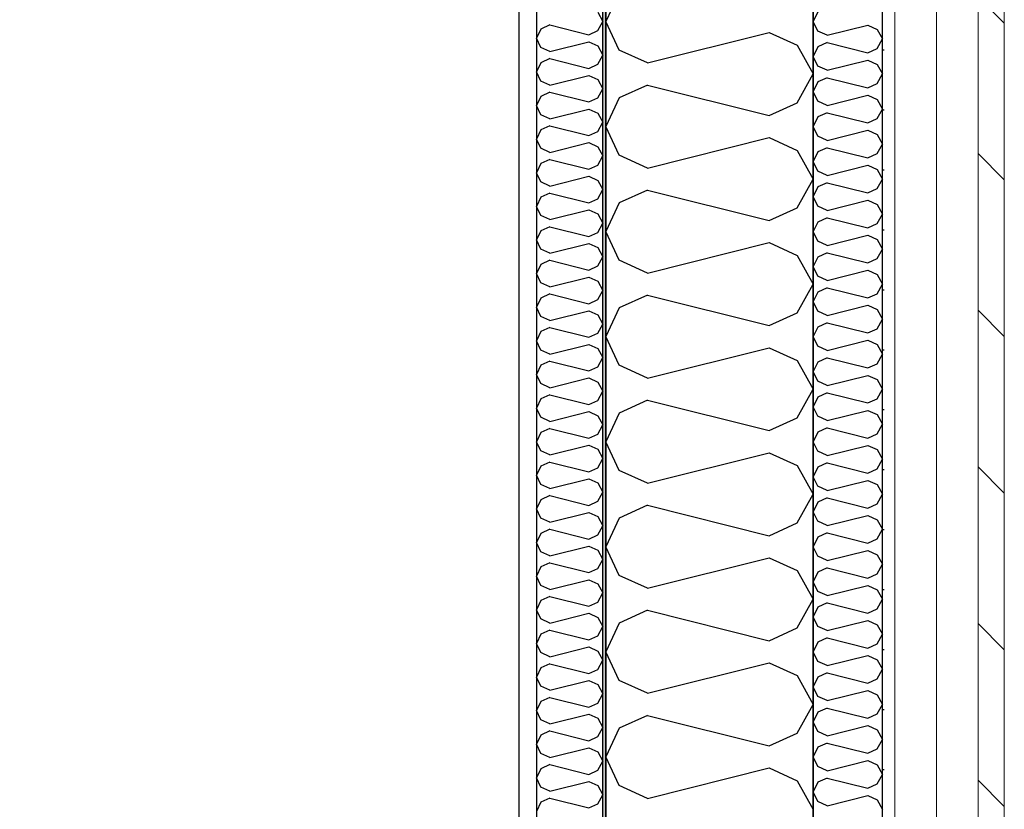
# Model space of a CAD drawing. Header units: millimetres. Extents: x -117798 to 93698, y -182207 to 252400.
# Tile 82 of 222: x -64812 to -64100, y -33652 to -33082. Entities that reach past the tile are written whole.
import ezdxf
from ezdxf.enums import TextEntityAlignment as Align

# ---------------------------------------------------------------- set-up
doc = ezdxf.new("R2010")
doc.units = ezdxf.units.MM
doc.header["$LTSCALE"] = 0.5
doc.header["$MEASUREMENT"] = 0
doc.linetypes.add('PLINE', pattern=[0])
for name, color, linetype in [('232- Ikke-bærende yttervegger', 7, 'Continuous'), ('232- Ikke-bærende yttervegger (Skravur)', 7, 'Continuous'), ('232- Ikke-bærende yttervegger (Skravur)(Nye konstruksjoner)', 7, 'Continuous'), ('232- Ikke-bærende yttervegger(Nye konstruksjoner)', 7, 'Continuous'), ('235- Utvendig kledning og overflate (Skravur)(Nye konstruksjoner)', 7, 'Continuous'), ('25-- Dekker(Nye konstruksjoner)', 7, 'Continuous'), ('256- Faste himlinger og overflatebehandling(Nye konstruksjoner)', 7, 'Continuous'), ('261- Primærkonstruksjon (tak)', 7, 'Continuous'), ('262- Taktekking(Nye konstruksjoner)', 7, 'Continuous'), ('862- M___Nettoareal(Nye konstruksjoner)', 7, 'Continuous'), ('862- M___Nettoareal(Polylinje)(Nye konstruksjoner)', 7, 'Continuous'), ('862- M___Nettoareal(Tekst)(Nye konstruksjoner)', 7, 'Continuous')]:
    doc.layers.add(name, color=color, linetype=linetype)
doc.layers.add('235- Utvendig kledning og overflate(Nye konstruksjoner)', color=7, linetype='Continuous', lineweight=0)
doc.layers.add('236- Innvendig kledning og overflate(Nye konstruksjoner)', color=7, linetype='Continuous', lineweight=0)
doc.styles.add('GENERATED_STYLE_1', font='arial.ttf')

# ---------------------------------------------------------------- blocks, each defined once
blk = doc.blocks.new('Åpent ned_A-218_37', base_point=(-65895.92, -34228.21))
at = {"layer": '862- M___Nettoareal(Polylinje)(Nye konstruksjoner)', "linetype": 'PLINE', "flags": 128}
blk.add_lwpolyline([(-67075.66, -28334.43), (-67075.66, -38899.43), (-64450.66, -38899.43), (-64450.66, -28334.43)], close=True, dxfattribs=at)
at = {"layer": '862- M___Nettoareal(Tekst)(Nye konstruksjoner)', "style": 'GENERATED_STYLE_1'}
for tag, height, p in [('DUMMY_862', 150, (-66013.78, -33759.23)), ('ROOM_NAME', 150, (-66013.78, -34702.69)), ('DUMMY_861', 100, (-66170.92, -34331.24)), ('ROOM_NUMBER', 100, (-66170.92, -34720.05)), ('DUMMY_863', 100, (-65778.07, -34697.2))]:
    blk.add_attdef(tag, text='', height=height, rotation=90, dxfattribs=at).set_placement(p, align=Align.TOP_LEFT)
blk = doc.blocks.new('*X179')
at = {"layer": '232- Ikke-bærende yttervegger (Skravur)', "linetype": 'PLINE'}
for p, q in [((-64378.35, -33062.51), (-64388.16, -33083.23)), ((-64378.35, -33103.96), (-64388.16, -33083.23)), ((-64358.03, -33113.2), (-64270.04, -33091.2)), ((-64270.04, -33091.2), (-64249.72, -33100.45)), ((-64358.03, -33113.2), (-64378.35, -33103.96)), ((-64249.72, -33100.45), (-64238.16, -33121.17)), ((-64249.72, -33141.89), (-64238.16, -33121.17)), ((-64358.03, -33129.14), (-64378.35, -33138.39)), ((-64358.03, -33129.14), (-64270.04, -33151.14)), ((-64378.35, -33138.39), (-64388.16, -33159.11)), ((-64270.04, -33151.14), (-64249.72, -33141.89)), ((-64378.35, -33179.83), (-64388.16, -33159.11)), ((-64358.03, -33189.08), (-64270.04, -33167.08)), ((-64270.04, -33167.08), (-64249.72, -33176.33)), ((-64249.72, -33176.33), (-64238.16, -33197.05)), ((-64358.03, -33189.08), (-64378.35, -33179.83)), ((-64249.72, -33217.77), (-64238.16, -33197.05)), ((-64358.03, -33205.02), (-64378.35, -33214.27)), ((-64358.03, -33205.02), (-64270.04, -33227.02)), ((-64378.35, -33214.27), (-64388.16, -33234.99)), ((-64270.04, -33227.02), (-64249.72, -33217.77)), ((-64378.35, -33255.71), (-64388.16, -33234.99)), ((-64358.03, -33264.96), (-64270.04, -33242.96)), ((-64270.04, -33242.96), (-64249.72, -33252.21)), ((-64249.72, -33252.21), (-64238.16, -33272.93)), ((-64358.03, -33264.96), (-64378.35, -33255.71)), ((-64249.72, -33293.65), (-64238.16, -33272.93)), ((-64358.03, -33280.9), (-64378.35, -33290.15)), ((-64358.03, -33280.9), (-64270.04, -33302.9)), ((-64378.35, -33290.15), (-64388.16, -33310.87)), ((-64270.04, -33302.9), (-64249.72, -33293.65)), ((-64378.35, -33331.59), (-64388.16, -33310.87)), ((-64358.03, -33340.84), (-64270.04, -33318.84)), ((-64270.04, -33318.84), (-64249.72, -33328.09)), ((-64358.03, -33340.84), (-64378.35, -33331.59)), ((-64249.72, -33328.09), (-64238.16, -33348.81)), ((-64249.72, -33369.53), (-64238.16, -33348.81)), ((-64358.03, -33356.78), (-64378.35, -33366.03)), ((-64358.03, -33356.78), (-64270.04, -33378.78)), ((-64378.35, -33366.03), (-64388.16, -33386.75)), ((-64270.04, -33378.78), (-64249.72, -33369.53)), ((-64378.35, -33407.47), (-64388.16, -33386.75)), ((-64358.03, -33416.72), (-64270.04, -33394.72)), ((-64270.04, -33394.72), (-64249.72, -33403.97)), ((-64249.72, -33403.97), (-64238.16, -33424.69)), ((-64358.03, -33416.72), (-64378.35, -33407.47)), ((-64249.72, -33445.41), (-64238.16, -33424.69)), ((-64358.03, -33432.66), (-64378.35, -33441.91)), ((-64358.03, -33432.66), (-64270.04, -33454.66)), ((-64378.35, -33441.91), (-64388.16, -33462.63)), ((-64270.04, -33454.66), (-64249.72, -33445.41)), ((-64378.35, -33483.35), (-64388.16, -33462.63)), ((-64358.03, -33492.6), (-64270.04, -33470.6)), ((-64270.04, -33470.6), (-64249.72, -33479.85)), ((-64249.72, -33479.85), (-64238.16, -33500.57)), ((-64358.03, -33492.6), (-64378.35, -33483.35)), ((-64249.72, -33521.29), (-64238.16, -33500.57)), ((-64358.03, -33508.54), (-64378.35, -33517.79)), ((-64358.03, -33508.54), (-64270.04, -33530.54)), ((-64378.35, -33517.79), (-64388.16, -33538.51)), ((-64270.04, -33530.54), (-64249.72, -33521.29)), ((-64378.35, -33559.23), (-64388.16, -33538.51)), ((-64358.03, -33568.48), (-64270.04, -33546.48)), ((-64270.04, -33546.48), (-64249.72, -33555.73)), ((-64358.03, -33568.48), (-64378.35, -33559.23)), ((-64249.72, -33555.73), (-64238.16, -33576.45)), ((-64249.72, -33597.17), (-64238.16, -33576.45)), ((-64358.03, -33584.42), (-64378.35, -33593.66)), ((-64358.03, -33584.42), (-64270.04, -33606.42)), ((-64378.35, -33593.66), (-64388.16, -33614.39)), ((-64270.04, -33606.42), (-64249.72, -33597.17)), ((-64378.35, -33635.11), (-64388.16, -33614.39)), ((-64358.03, -33644.36), (-64270.04, -33622.36)), ((-64270.04, -33622.36), (-64249.72, -33631.6)), ((-64249.72, -33631.6), (-64238.16, -33652.33)), ((-64358.03, -33644.36), (-64378.35, -33635.11))]:
    blk.add_line(p, q, dxfattribs=at)
blk = doc.blocks.new('*X375')
at = {"layer": '232- Ikke-bærende yttervegger (Skravur)(Nye konstruksjoner)', "linetype": 'PLINE'}
for p, q in [((-64393.86, -33076.6), (-64390.16, -33083.23)), ((-64393.86, -33089.86), (-64390.16, -33083.23)), ((-64435.02, -33088.74), (-64438.16, -33095.37)), ((-64428.52, -33085.78), (-64435.02, -33088.74)), ((-64428.52, -33085.78), (-64400.36, -33092.82)), ((-64400.36, -33092.82), (-64393.86, -33089.86)), ((-64435.02, -33102.01), (-64438.16, -33095.37)), ((-64428.52, -33104.96), (-64400.36, -33097.93)), ((-64400.36, -33097.93), (-64393.86, -33100.88)), ((-64428.52, -33104.96), (-64435.02, -33102.01)), ((-64393.86, -33100.88), (-64390.16, -33107.51)), ((-64435.02, -33113.02), (-64438.16, -33119.66)), ((-64428.52, -33110.07), (-64435.02, -33113.02)), ((-64428.52, -33110.07), (-64400.36, -33117.1)), ((-64393.86, -33114.15), (-64390.16, -33107.51)), ((-64435.02, -33126.29), (-64438.16, -33119.66)), ((-64400.36, -33117.1), (-64393.86, -33114.15)), ((-64428.52, -33129.25), (-64435.02, -33126.29)), ((-64428.52, -33129.25), (-64400.36, -33122.21)), ((-64400.36, -33122.21), (-64393.86, -33125.17)), ((-64393.86, -33125.17), (-64390.16, -33131.8)), ((-64428.52, -33134.35), (-64435.02, -33137.31)), ((-64428.52, -33134.35), (-64400.36, -33141.39)), ((-64393.86, -33138.43), (-64390.16, -33131.8)), ((-64435.02, -33137.31), (-64438.16, -33143.94)), ((-64400.36, -33141.39), (-64393.86, -33138.43)), ((-64435.02, -33150.57), (-64438.16, -33143.94)), ((-64428.52, -33153.53), (-64400.36, -33146.49)), ((-64400.36, -33146.49), (-64393.86, -33149.45)), ((-64428.52, -33153.53), (-64435.02, -33150.57)), ((-64393.86, -33149.45), (-64390.16, -33156.08)), ((-64435.02, -33161.59), (-64438.16, -33168.22)), ((-64428.52, -33158.63), (-64435.02, -33161.59)), ((-64428.52, -33158.63), (-64400.36, -33165.67)), ((-64400.36, -33165.67), (-64393.86, -33162.71)), ((-64393.86, -33162.71), (-64390.16, -33156.08)), ((-64435.02, -33174.85), (-64438.16, -33168.22)), ((-64428.52, -33177.81), (-64435.02, -33174.85)), ((-64428.52, -33177.81), (-64400.36, -33170.77)), ((-64400.36, -33170.77), (-64393.86, -33173.73)), ((-64393.86, -33173.73), (-64390.16, -33180.36)), ((-64428.52, -33182.91), (-64435.02, -33185.87)), ((-64428.52, -33182.91), (-64400.36, -33189.95)), ((-64393.86, -33186.99), (-64390.16, -33180.36)), ((-64435.02, -33185.87), (-64438.16, -33192.5)), ((-64400.36, -33189.95), (-64393.86, -33186.99)), ((-64435.02, -33199.13), (-64438.16, -33192.5)), ((-64428.52, -33202.09), (-64400.36, -33195.05)), ((-64400.36, -33195.05), (-64393.86, -33198.01)), ((-64393.86, -33198.01), (-64390.16, -33204.64)), ((-64428.52, -33202.09), (-64435.02, -33199.13)), ((-64393.86, -33211.27), (-64390.16, -33204.64)), ((-64435.02, -33210.15), (-64438.16, -33216.78)), ((-64428.52, -33207.19), (-64435.02, -33210.15)), ((-64428.52, -33207.19), (-64400.36, -33214.23)), ((-64400.36, -33214.23), (-64393.86, -33211.27)), ((-64435.02, -33223.41), (-64438.16, -33216.78)), ((-64428.52, -33226.37), (-64400.36, -33219.33)), ((-64400.36, -33219.33), (-64393.86, -33222.29)), ((-64428.52, -33226.37), (-64435.02, -33223.41)), ((-64393.86, -33222.29), (-64390.16, -33228.92)), ((-64428.52, -33231.47), (-64435.02, -33234.43)), ((-64428.52, -33231.47), (-64400.36, -33238.51)), ((-64393.86, -33235.55), (-64390.16, -33228.92)), ((-64435.02, -33234.43), (-64438.16, -33241.06)), ((-64435.02, -33247.69), (-64438.16, -33241.06)), ((-64400.36, -33238.51), (-64393.86, -33235.55)), ((-64428.52, -33250.65), (-64435.02, -33247.69)), ((-64428.52, -33250.65), (-64400.36, -33243.61)), ((-64400.36, -33243.61), (-64393.86, -33246.57)), ((-64393.86, -33246.57), (-64390.16, -33253.2)), ((-64393.86, -33259.83), (-64390.16, -33253.2)), ((-64435.02, -33258.71), (-64438.16, -33265.34)), ((-64428.52, -33255.75), (-64435.02, -33258.71)), ((-64428.52, -33255.75), (-64400.36, -33262.79)), ((-64400.36, -33262.79), (-64393.86, -33259.83)), ((-64435.02, -33271.97), (-64438.16, -33265.34)), ((-64428.52, -33274.93), (-64400.36, -33267.89)), ((-64400.36, -33267.89), (-64393.86, -33270.85)), ((-64428.52, -33274.93), (-64435.02, -33271.97)), ((-64393.86, -33270.85), (-64390.16, -33277.48)), ((-64435.02, -33282.99), (-64438.16, -33289.62)), ((-64428.52, -33280.03), (-64435.02, -33282.99)), ((-64428.52, -33280.03), (-64400.36, -33287.07)), ((-64400.36, -33287.07), (-64393.86, -33284.11)), ((-64393.86, -33284.11), (-64390.16, -33277.48)), ((-64435.02, -33296.26), (-64438.16, -33289.62)), ((-64428.52, -33299.21), (-64435.02, -33296.26)), ((-64428.52, -33299.21), (-64400.36, -33292.18)), ((-64400.36, -33292.18), (-64393.86, -33295.13)), ((-64393.86, -33295.13), (-64390.16, -33301.77)), ((-64428.52, -33304.32), (-64435.02, -33307.27)), ((-64428.52, -33304.32), (-64400.36, -33311.36)), ((-64393.86, -33308.4), (-64390.16, -33301.77)), ((-64435.02, -33307.27), (-64438.16, -33313.91)), ((-64400.36, -33311.36), (-64393.86, -33308.4)), ((-64435.02, -33320.54), (-64438.16, -33313.91)), ((-64428.52, -33323.5), (-64400.36, -33316.46)), ((-64400.36, -33316.46), (-64393.86, -33319.42)), ((-64393.86, -33319.42), (-64390.16, -33326.05)), ((-64428.52, -33323.5), (-64435.02, -33320.54)), ((-64393.86, -33332.68), (-64390.16, -33326.05)), ((-64435.02, -33331.56), (-64438.16, -33338.19)), ((-64428.52, -33328.6), (-64435.02, -33331.56)), ((-64428.52, -33328.6), (-64400.36, -33335.64)), ((-64400.36, -33335.64), (-64393.86, -33332.68)), ((-64435.02, -33344.82), (-64438.16, -33338.19)), ((-64428.52, -33347.78), (-64400.36, -33340.74)), ((-64400.36, -33340.74), (-64393.86, -33343.7)), ((-64428.52, -33347.78), (-64435.02, -33344.82)), ((-64393.86, -33343.7), (-64390.16, -33350.33)), ((-64428.52, -33352.88), (-64435.02, -33355.84)), ((-64428.52, -33352.88), (-64400.36, -33359.92)), ((-64393.86, -33356.96), (-64390.16, -33350.33)), ((-64435.02, -33355.84), (-64438.16, -33362.47)), ((-64400.36, -33359.92), (-64393.86, -33356.96)), ((-64435.02, -33369.1), (-64438.16, -33362.47)), ((-64428.52, -33372.06), (-64435.02, -33369.1)), ((-64428.52, -33372.06), (-64400.36, -33365.02)), ((-64400.36, -33365.02), (-64393.86, -33367.98)), ((-64393.86, -33367.98), (-64390.16, -33374.61)), ((-64393.86, -33381.24), (-64390.16, -33374.61)), ((-64435.02, -33380.12), (-64438.16, -33386.75)), ((-64428.52, -33377.16), (-64435.02, -33380.12)), ((-64428.52, -33377.16), (-64400.36, -33384.2)), ((-64400.36, -33384.2), (-64393.86, -33381.24)), ((-64435.02, -33393.38), (-64438.16, -33386.75)), ((-64428.52, -33396.34), (-64400.36, -33389.3)), ((-64400.36, -33389.3), (-64393.86, -33392.26)), ((-64428.52, -33396.34), (-64435.02, -33393.38)), ((-64393.86, -33392.26), (-64390.16, -33398.89)), ((-64435.02, -33404.4), (-64438.16, -33411.03)), ((-64428.52, -33401.44), (-64435.02, -33404.4)), ((-64428.52, -33401.44), (-64400.36, -33408.48)), ((-64393.86, -33405.52), (-64390.16, -33398.89)), ((-64435.02, -33417.66), (-64438.16, -33411.03)), ((-64400.36, -33408.48), (-64393.86, -33405.52)), ((-64428.52, -33420.62), (-64435.02, -33417.66)), ((-64428.52, -33420.62), (-64400.36, -33413.58)), ((-64400.36, -33413.58), (-64393.86, -33416.54)), ((-64393.86, -33416.54), (-64390.16, -33423.17)), ((-64428.52, -33425.72), (-64435.02, -33428.68)), ((-64428.52, -33425.72), (-64400.36, -33432.76)), ((-64393.86, -33429.8), (-64390.16, -33423.17)), ((-64435.02, -33428.68), (-64438.16, -33435.31)), ((-64400.36, -33432.76), (-64393.86, -33429.8)), ((-64435.02, -33441.94), (-64438.16, -33435.31)), ((-64428.52, -33444.9), (-64400.36, -33437.86)), ((-64400.36, -33437.86), (-64393.86, -33440.82)), ((-64428.52, -33444.9), (-64435.02, -33441.94)), ((-64393.86, -33440.82), (-64390.16, -33447.45)), ((-64393.86, -33454.08), (-64390.16, -33447.45)), ((-64435.02, -33452.96), (-64438.16, -33459.59)), ((-64428.52, -33450), (-64435.02, -33452.96)), ((-64428.52, -33450), (-64400.36, -33457.04)), ((-64400.36, -33457.04), (-64393.86, -33454.08)), ((-64435.02, -33466.22), (-64438.16, -33459.59)), ((-64428.52, -33469.18), (-64435.02, -33466.22)), ((-64428.52, -33469.18), (-64400.36, -33462.14)), ((-64400.36, -33462.14), (-64393.86, -33465.1)), ((-64393.86, -33465.1), (-64390.16, -33471.73)), ((-64428.52, -33474.28), (-64435.02, -33477.24)), ((-64428.52, -33474.28), (-64400.36, -33481.32)), ((-64393.86, -33478.37), (-64390.16, -33471.73)), ((-64435.02, -33477.24), (-64438.16, -33483.87)), ((-64400.36, -33481.32), (-64393.86, -33478.37)), ((-64435.02, -33490.51), (-64438.16, -33483.87)), ((-64428.52, -33493.46), (-64400.36, -33486.43)), ((-64400.36, -33486.43), (-64393.86, -33489.38)), ((-64393.86, -33489.38), (-64390.16, -33496.02)), ((-64428.52, -33493.46), (-64435.02, -33490.51)), ((-64393.86, -33502.65), (-64390.16, -33496.02)), ((-64435.02, -33501.53), (-64438.16, -33508.16)), ((-64428.52, -33498.57), (-64435.02, -33501.53)), ((-64428.52, -33498.57), (-64400.36, -33505.61)), ((-64400.36, -33505.61), (-64393.86, -33502.65)), ((-64435.02, -33514.79), (-64438.16, -33508.16)), ((-64428.52, -33517.75), (-64400.36, -33510.71)), ((-64400.36, -33510.71), (-64393.86, -33513.67)), ((-64428.52, -33517.75), (-64435.02, -33514.79)), ((-64393.86, -33513.67), (-64390.16, -33520.3)), ((-64435.02, -33525.81), (-64438.16, -33532.44)), ((-64428.52, -33522.85), (-64435.02, -33525.81)), ((-64428.52, -33522.85), (-64400.36, -33529.89)), ((-64393.86, -33526.93), (-64390.16, -33520.3)), ((-64435.02, -33539.07), (-64438.16, -33532.44)), ((-64400.36, -33529.89), (-64393.86, -33526.93)), ((-64428.52, -33542.03), (-64435.02, -33539.07)), ((-64428.52, -33542.03), (-64400.36, -33534.99)), ((-64400.36, -33534.99), (-64393.86, -33537.95)), ((-64393.86, -33537.95), (-64390.16, -33544.58)), ((-64428.52, -33547.13), (-64435.02, -33550.09)), ((-64428.52, -33547.13), (-64400.36, -33554.17)), ((-64393.86, -33551.21), (-64390.16, -33544.58)), ((-64435.02, -33550.09), (-64438.16, -33556.72)), ((-64400.36, -33554.17), (-64393.86, -33551.21)), ((-64435.02, -33563.35), (-64438.16, -33556.72)), ((-64428.52, -33566.31), (-64400.36, -33559.27)), ((-64400.36, -33559.27), (-64393.86, -33562.23)), ((-64428.52, -33566.31), (-64435.02, -33563.35)), ((-64393.86, -33562.23), (-64390.16, -33568.86)), ((-64435.02, -33574.37), (-64438.16, -33581)), ((-64428.52, -33571.41), (-64435.02, -33574.37)), ((-64428.52, -33571.41), (-64400.36, -33578.45)), ((-64400.36, -33578.45), (-64393.86, -33575.49)), ((-64393.86, -33575.49), (-64390.16, -33568.86)), ((-64435.02, -33587.63), (-64438.16, -33581)), ((-64428.52, -33590.59), (-64435.02, -33587.63)), ((-64428.52, -33590.59), (-64400.36, -33583.55)), ((-64400.36, -33583.55), (-64393.86, -33586.51)), ((-64393.86, -33586.51), (-64390.16, -33593.14)), ((-64428.52, -33595.69), (-64435.02, -33598.65)), ((-64428.52, -33595.69), (-64400.36, -33602.73)), ((-64393.86, -33599.77), (-64390.16, -33593.14)), ((-64435.02, -33598.65), (-64438.16, -33605.28)), ((-64400.36, -33602.73), (-64393.86, -33599.77)), ((-64435.02, -33611.91), (-64438.16, -33605.28)), ((-64428.52, -33614.87), (-64400.36, -33607.83)), ((-64400.36, -33607.83), (-64393.86, -33610.79)), ((-64393.86, -33610.79), (-64390.16, -33617.42)), ((-64428.52, -33614.87), (-64435.02, -33611.91)), ((-64393.86, -33624.05), (-64390.16, -33617.42)), ((-64435.02, -33622.93), (-64438.16, -33629.56)), ((-64428.52, -33619.97), (-64435.02, -33622.93)), ((-64428.52, -33619.97), (-64400.36, -33627.01)), ((-64400.36, -33627.01), (-64393.86, -33624.05)), ((-64435.02, -33636.19), (-64438.16, -33629.56)), ((-64428.52, -33639.15), (-64400.36, -33632.11)), ((-64400.36, -33632.11), (-64393.86, -33635.07)), ((-64428.52, -33639.15), (-64435.02, -33636.19)), ((-64393.86, -33635.07), (-64390.16, -33641.7)), ((-64428.52, -33644.25), (-64435.02, -33647.21)), ((-64428.52, -33644.25), (-64400.36, -33651.29)), ((-64393.86, -33648.33), (-64390.16, -33641.7)), ((-64435.02, -33647.21), (-64438.16, -33653.84)), ((-64400.36, -33651.29), (-64393.86, -33648.33))]:
    blk.add_line(p, q, dxfattribs=at)
blk = doc.blocks.new('*X387')
at = {"layer": '235- Utvendig kledning og overflate (Skravur)(Nye konstruksjoner)', "linetype": 'PLINE'}
for p, q in [((-64234.89, -33076.33), (-64238.16, -33083.23)), ((-64234.89, -33090.14), (-64238.16, -33083.23)), ((-64228.12, -33093.22), (-64234.89, -33090.14)), ((-64228.12, -33093.22), (-64198.79, -33085.89)), ((-64198.79, -33085.89), (-64192.01, -33088.97)), ((-64192.01, -33088.97), (-64188.16, -33095.88)), ((-64228.12, -33098.54), (-64234.89, -33101.62)), ((-64228.12, -33098.54), (-64198.79, -33105.87)), ((-64192.01, -33102.79), (-64188.16, -33095.88)), ((-64234.89, -33101.62), (-64238.16, -33108.53)), ((-64198.79, -33105.87), (-64192.01, -33102.79)), ((-64234.89, -33115.43), (-64238.16, -33108.53)), ((-64228.12, -33118.52), (-64198.79, -33111.18)), ((-64198.79, -33111.18), (-64192.01, -33114.27)), ((-64228.12, -33118.52), (-64234.89, -33115.43)), ((-64192.01, -33114.27), (-64188.16, -33121.17)), ((-64234.89, -33126.91), (-64238.16, -33133.82)), ((-64228.12, -33123.83), (-64234.89, -33126.91)), ((-64228.12, -33123.83), (-64198.79, -33131.16)), ((-64192.01, -33128.08), (-64188.16, -33121.17)), ((-64234.89, -33140.73), (-64238.16, -33133.82)), ((-64198.79, -33131.16), (-64192.01, -33128.08)), ((-64228.12, -33143.81), (-64234.89, -33140.73)), ((-64228.12, -33143.81), (-64198.79, -33136.48)), ((-64198.79, -33136.48), (-64192.01, -33139.56)), ((-64192.01, -33139.56), (-64188.16, -33146.47)), ((-64192.01, -33153.37), (-64188.16, -33146.47)), ((-64234.89, -33152.21), (-64238.16, -33159.11)), ((-64228.12, -33149.12), (-64234.89, -33152.21)), ((-64228.12, -33149.12), (-64198.79, -33156.46)), ((-64198.79, -33156.46), (-64192.01, -33153.37)), ((-64234.89, -33166.02), (-64238.16, -33159.11)), ((-64228.12, -33169.1), (-64198.79, -33161.77)), ((-64198.79, -33161.77), (-64192.01, -33164.85)), ((-64228.12, -33169.1), (-64234.89, -33166.02)), ((-64192.01, -33164.85), (-64188.16, -33171.76)), ((-64228.12, -33174.42), (-64234.89, -33177.5)), ((-64228.12, -33174.42), (-64198.79, -33181.75)), ((-64192.01, -33178.67), (-64188.16, -33171.76)), ((-64234.89, -33177.5), (-64238.16, -33184.41)), ((-64234.89, -33191.31), (-64238.16, -33184.41)), ((-64198.79, -33181.75), (-64192.01, -33178.67)), ((-64228.12, -33194.4), (-64234.89, -33191.31)), ((-64228.12, -33194.4), (-64198.79, -33187.06)), ((-64198.79, -33187.06), (-64192.01, -33190.14)), ((-64192.01, -33190.14), (-64188.16, -33197.05)), ((-64192.01, -33203.96), (-64188.16, -33197.05)), ((-64234.89, -33202.79), (-64238.16, -33209.7)), ((-64228.12, -33199.71), (-64234.89, -33202.79)), ((-64228.12, -33199.71), (-64198.79, -33207.04)), ((-64198.79, -33207.04), (-64192.01, -33203.96)), ((-64234.89, -33216.61), (-64238.16, -33209.7)), ((-64228.12, -33219.69), (-64198.79, -33212.36)), ((-64198.79, -33212.36), (-64192.01, -33215.44)), ((-64228.12, -33219.69), (-64234.89, -33216.61)), ((-64192.01, -33215.44), (-64188.16, -33222.35)), ((-64228.12, -33225), (-64234.89, -33228.08)), ((-64228.12, -33225), (-64198.79, -33232.33)), ((-64192.01, -33229.25), (-64188.16, -33222.35)), ((-64234.89, -33228.08), (-64238.16, -33234.99)), ((-64198.79, -33232.33), (-64192.01, -33229.25)), ((-64234.89, -33241.9), (-64238.16, -33234.99)), ((-64228.12, -33244.98), (-64198.79, -33237.65)), ((-64198.79, -33237.65), (-64192.01, -33240.73)), ((-64192.01, -33240.73), (-64188.16, -33247.64)), ((-64228.12, -33244.98), (-64234.89, -33241.9)), ((-64192.01, -33254.55), (-64188.16, -33247.64)), ((-64234.89, -33253.38), (-64238.16, -33260.28)), ((-64228.12, -33250.3), (-64234.89, -33253.38)), ((-64228.12, -33250.3), (-64198.79, -33257.63)), ((-64198.79, -33257.63), (-64192.01, -33254.55)), ((-64234.89, -33267.19), (-64238.16, -33260.28)), ((-64228.12, -33270.27), (-64234.89, -33267.19)), ((-64228.12, -33270.27), (-64198.79, -33262.94)), ((-64198.79, -33262.94), (-64192.01, -33266.02)), ((-64192.01, -33266.02), (-64188.16, -33272.93)), ((-64228.12, -33275.59), (-64234.89, -33278.67)), ((-64228.12, -33275.59), (-64198.79, -33282.92)), ((-64192.01, -33279.84), (-64188.16, -33272.93)), ((-64234.89, -33278.67), (-64238.16, -33285.58)), ((-64198.79, -33282.92), (-64192.01, -33279.84)), ((-64234.89, -33292.48), (-64238.16, -33285.58)), ((-64228.12, -33295.57), (-64198.79, -33288.23)), ((-64198.79, -33288.23), (-64192.01, -33291.32)), ((-64228.12, -33295.57), (-64234.89, -33292.48)), ((-64192.01, -33291.32), (-64188.16, -33298.22)), ((-64192.01, -33305.13), (-64188.16, -33298.22)), ((-64234.89, -33303.96), (-64238.16, -33310.87)), ((-64228.12, -33300.88), (-64234.89, -33303.96)), ((-64228.12, -33300.88), (-64198.79, -33308.21)), ((-64198.79, -33308.21), (-64192.01, -33305.13)), ((-64234.89, -33317.78), (-64238.16, -33310.87)), ((-64228.12, -33320.86), (-64234.89, -33317.78)), ((-64228.12, -33320.86), (-64198.79, -33313.53)), ((-64198.79, -33313.53), (-64192.01, -33316.61)), ((-64192.01, -33316.61), (-64188.16, -33323.52)), ((-64228.12, -33326.17), (-64234.89, -33329.26)), ((-64228.12, -33326.17), (-64198.79, -33333.51)), ((-64192.01, -33330.42), (-64188.16, -33323.52)), ((-64234.89, -33329.26), (-64238.16, -33336.16)), ((-64198.79, -33333.51), (-64192.01, -33330.42)), ((-64234.89, -33343.07), (-64238.16, -33336.16)), ((-64228.12, -33346.15), (-64198.79, -33338.82)), ((-64198.79, -33338.82), (-64192.01, -33341.9)), ((-64228.12, -33346.15), (-64234.89, -33343.07)), ((-64192.01, -33341.9), (-64188.16, -33348.81)), ((-64234.89, -33354.55), (-64238.16, -33361.46)), ((-64228.12, -33351.47), (-64234.89, -33354.55)), ((-64228.12, -33351.47), (-64198.79, -33358.8)), ((-64192.01, -33355.72), (-64188.16, -33348.81)), ((-64234.89, -33368.36), (-64238.16, -33361.46)), ((-64198.79, -33358.8), (-64192.01, -33355.72)), ((-64228.12, -33371.45), (-64234.89, -33368.36)), ((-64228.12, -33371.45), (-64198.79, -33364.11)), ((-64198.79, -33364.11), (-64192.01, -33367.2)), ((-64192.01, -33367.2), (-64188.16, -33374.1)), ((-64192.01, -33381.01), (-64188.16, -33374.1)), ((-64234.89, -33379.84), (-64238.16, -33386.75)), ((-64228.12, -33376.76), (-64234.89, -33379.84)), ((-64228.12, -33376.76), (-64198.79, -33384.09)), ((-64198.79, -33384.09), (-64192.01, -33381.01)), ((-64234.89, -33393.66), (-64238.16, -33386.75)), ((-64228.12, -33396.74), (-64198.79, -33389.41)), ((-64198.79, -33389.41), (-64192.01, -33392.49)), ((-64228.12, -33396.74), (-64234.89, -33393.66)), ((-64192.01, -33392.49), (-64188.16, -33399.4)), ((-64228.12, -33402.05), (-64234.89, -33405.14)), ((-64228.12, -33402.05), (-64198.79, -33409.39)), ((-64192.01, -33406.3), (-64188.16, -33399.4)), ((-64234.89, -33405.14), (-64238.16, -33412.04)), ((-64234.89, -33418.95), (-64238.16, -33412.04)), ((-64198.79, -33409.39), (-64192.01, -33406.3)), ((-64228.12, -33422.03), (-64234.89, -33418.95)), ((-64228.12, -33422.03), (-64198.79, -33414.7)), ((-64198.79, -33414.7), (-64192.01, -33417.78)), ((-64192.01, -33417.78), (-64188.16, -33424.69)), ((-64192.01, -33431.6), (-64188.16, -33424.69)), ((-64234.89, -33430.43), (-64238.16, -33437.34)), ((-64228.12, -33427.35), (-64234.89, -33430.43)), ((-64228.12, -33427.35), (-64198.79, -33434.68)), ((-64198.79, -33434.68), (-64192.01, -33431.6)), ((-64234.89, -33444.24), (-64238.16, -33437.34)), ((-64228.12, -33447.33), (-64198.79, -33439.99)), ((-64198.79, -33439.99), (-64192.01, -33443.07)), ((-64228.12, -33447.33), (-64234.89, -33444.24)), ((-64192.01, -33443.07), (-64188.16, -33449.98)), ((-64228.12, -33452.64), (-64234.89, -33455.72)), ((-64228.12, -33452.64), (-64198.79, -33459.97)), ((-64192.01, -33456.89), (-64188.16, -33449.98)), ((-64234.89, -33455.72), (-64238.16, -33462.63)), ((-64198.79, -33459.97), (-64192.01, -33456.89)), ((-64234.89, -33469.54), (-64238.16, -33462.63)), ((-64228.12, -33472.62), (-64198.79, -33465.29)), ((-64198.79, -33465.29), (-64192.01, -33468.37)), ((-64192.01, -33468.37), (-64188.16, -33475.28)), ((-64228.12, -33472.62), (-64234.89, -33469.54)), ((-64192.01, -33482.18), (-64188.16, -33475.28)), ((-64234.89, -33481.01), (-64238.16, -33487.92)), ((-64228.12, -33477.93), (-64234.89, -33481.01)), ((-64228.12, -33477.93), (-64198.79, -33485.26)), ((-64198.79, -33485.26), (-64192.01, -33482.18)), ((-64234.89, -33494.83), (-64238.16, -33487.92)), ((-64228.12, -33497.91), (-64234.89, -33494.83)), ((-64228.12, -33497.91), (-64198.79, -33490.58)), ((-64198.79, -33490.58), (-64192.01, -33493.66)), ((-64192.01, -33493.66), (-64188.16, -33500.57)), ((-64228.12, -33503.23), (-64234.89, -33506.31)), ((-64228.12, -33503.23), (-64198.79, -33510.56)), ((-64192.01, -33507.48), (-64188.16, -33500.57)), ((-64234.89, -33506.31), (-64238.16, -33513.21)), ((-64198.79, -33510.56), (-64192.01, -33507.48)), ((-64234.89, -33520.12), (-64238.16, -33513.21)), ((-64228.12, -33523.2), (-64198.79, -33515.87)), ((-64198.79, -33515.87), (-64192.01, -33518.95)), ((-64228.12, -33523.2), (-64234.89, -33520.12)), ((-64192.01, -33518.95), (-64188.16, -33525.86)), ((-64192.01, -33532.77), (-64188.16, -33525.86)), ((-64234.89, -33531.6), (-64238.16, -33538.51)), ((-64228.12, -33528.52), (-64234.89, -33531.6)), ((-64228.12, -33528.52), (-64198.79, -33535.85)), ((-64198.79, -33535.85), (-64192.01, -33532.77)), ((-64234.89, -33545.41), (-64238.16, -33538.51)), ((-64228.12, -33548.5), (-64234.89, -33545.41)), ((-64228.12, -33548.5), (-64198.79, -33541.16)), ((-64198.79, -33541.16), (-64192.01, -33544.25)), ((-64192.01, -33544.25), (-64188.16, -33551.15)), ((-64228.12, -33553.81), (-64234.89, -33556.89)), ((-64228.12, -33553.81), (-64198.79, -33561.14)), ((-64192.01, -33558.06), (-64188.16, -33551.15)), ((-64234.89, -33556.89), (-64238.16, -33563.8)), ((-64198.79, -33561.14), (-64192.01, -33558.06)), ((-64234.89, -33570.71), (-64238.16, -33563.8)), ((-64228.12, -33573.79), (-64198.79, -33566.46)), ((-64198.79, -33566.46), (-64192.01, -33569.54)), ((-64228.12, -33573.79), (-64234.89, -33570.71)), ((-64192.01, -33569.54), (-64188.16, -33576.45)), ((-64234.89, -33582.19), (-64238.16, -33589.09)), ((-64228.12, -33579.1), (-64234.89, -33582.19)), ((-64228.12, -33579.1), (-64198.79, -33586.44)), ((-64192.01, -33583.35), (-64188.16, -33576.45)), ((-64234.89, -33596), (-64238.16, -33589.09)), ((-64198.79, -33586.44), (-64192.01, -33583.35)), ((-64228.12, -33599.08), (-64234.89, -33596)), ((-64228.12, -33599.08), (-64198.79, -33591.75)), ((-64198.79, -33591.75), (-64192.01, -33594.83)), ((-64192.01, -33594.83), (-64188.16, -33601.74)), ((-64192.01, -33608.65), (-64188.16, -33601.74)), ((-64234.89, -33607.48), (-64238.16, -33614.39)), ((-64228.12, -33604.4), (-64234.89, -33607.48)), ((-64228.12, -33604.4), (-64198.79, -33611.73)), ((-64198.79, -33611.73), (-64192.01, -33608.65)), ((-64234.89, -33621.29), (-64238.16, -33614.39)), ((-64228.12, -33624.38), (-64198.79, -33617.04)), ((-64198.79, -33617.04), (-64192.01, -33620.13)), ((-64228.12, -33624.38), (-64234.89, -33621.29)), ((-64192.01, -33620.13), (-64188.16, -33627.03)), ((-64228.12, -33629.69), (-64234.89, -33632.77)), ((-64228.12, -33629.69), (-64198.79, -33637.02)), ((-64192.01, -33633.94), (-64188.16, -33627.03)), ((-64234.89, -33632.77), (-64238.16, -33639.68)), ((-64234.89, -33646.59), (-64238.16, -33639.68)), ((-64198.79, -33637.02), (-64192.01, -33633.94)), ((-64228.12, -33649.67), (-64234.89, -33646.59)), ((-64228.12, -33649.67), (-64198.79, -33642.34)), ((-64198.79, -33642.34), (-64192.01, -33645.42)), ((-64192.01, -33645.42), (-64188.16, -33652.33))]:
    blk.add_line(p, q, dxfattribs=at)

msp = doc.modelspace()

# ---------------------------------------------------------------- hatches: boundary and pattern name
at = {"layer": '232- Ikke-bærende yttervegger (Skravur)(Nye konstruksjoner)', "linetype": 'Continuous'}
h = msp.add_hatch(dxfattribs=at)
h.set_pattern_fill('Gips', color=256, style=0, pattern_type=2)
h.set_pattern_definition([(90, (0, 0), (-86.60254, 0), [0, -50]), (90, (-43.3, 25), (-86.60254, 0), [0, -50])])
h.paths.add_polyline_path([(-64438.16, -32539.07), (-64450.66, -32539.07), (-64450.66, -34665.04), (-64438.16, -34665.04)])
msp.add_hatch(color=256, dxfattribs=at).paths.add_polyline_path([(-64388.16, -32539.07), (-64390.16, -32539.07), (-64390.16, -34665.04), (-64388.16, -34665.04)])
at = {"layer": '235- Utvendig kledning og overflate (Skravur)(Nye konstruksjoner)', "linetype": 'Continuous'}
h = msp.add_hatch(dxfattribs=at)
h.set_pattern_fill('Prikker_tett', color=256, style=0, pattern_type=2)
h.set_pattern_definition([(0, (0, 0), (0, 43.30127), [0, -25]), (0, (12.5, 21.65), (0, 43.30127), [0, -25])])
h.paths.add_polyline_path([(-64188.16, -34656.93), (-64179.16, -34656.93), (-64179.16, -32539.07), (-64188.16, -32539.07)])
h = msp.add_hatch(dxfattribs=at)
h.set_pattern_fill('Skrålinjer_2', color=256, style=0, pattern_type=2)
h.set_pattern_definition([(135, (0, 0), (56.56854, 56.56854), [80, 0])])
h.paths.add_polyline_path([(-64119.16, -34656.93), (-64100.16, -34656.93), (-64100.16, -32539.07), (-64119.16, -32539.07)])

# ---------------------------------------------------------------- linework, layer by layer
at = {"layer": '232- Ikke-bærende yttervegger', "linetype": 'PLINE', "flags": 128}
for points in [[(-64388.16, -32539.07), (-64388.16, -34665.04)], [(-64238.16, -34665.04), (-64238.16, -32539.07)]]:
    msp.add_lwpolyline(points, dxfattribs=at)
at = {"layer": '232- Ikke-bærende yttervegger(Nye konstruksjoner)', "linetype": 'PLINE'}
msp.add_line((-64390.16, -34665.04), (-64390.16, -32539.07), dxfattribs=at)
at = {"layer": '232- Ikke-bærende yttervegger(Nye konstruksjoner)', "linetype": 'PLINE', "flags": 128}
msp.add_lwpolyline([(-64388.16, -34665.04), (-64388.16, -32539.07)], dxfattribs=at)
at = {"layer": '235- Utvendig kledning og overflate(Nye konstruksjoner)', "linetype": 'PLINE'}
for p, q in [((-64188.16, -34656.93), (-64188.16, -32539.07)), ((-64179.16, -34656.93), (-64179.16, -32539.07)), ((-64149.16, -34656.93), (-64149.16, -32539.07)), ((-64119.16, -34656.93), (-64119.16, -32539.07))]:
    msp.add_line(p, q, dxfattribs=at)
at = {"layer": '235- Utvendig kledning og overflate(Nye konstruksjoner)', "linetype": 'PLINE', "flags": 128}
for points in [[(-64238.16, -32539.07), (-64238.16, -34656.93)], [(-64100.16, -34656.93), (-64100.16, -32539.07)]]:
    msp.add_lwpolyline(points, dxfattribs=at)
at = {"layer": '236- Innvendig kledning og overflate(Nye konstruksjoner)', "linetype": 'PLINE'}
msp.add_line((-64438.16, -32539.07), (-64438.16, -34665.04), dxfattribs=at)
at = {"layer": '236- Innvendig kledning og overflate(Nye konstruksjoner)', "linetype": 'PLINE', "flags": 128}
msp.add_lwpolyline([(-64450.66, -32539.07), (-64450.66, -34665.04)], dxfattribs=at)
at = {"layer": '25-- Dekker(Nye konstruksjoner)', "linetype": 'PLINE', "flags": 128}
msp.add_lwpolyline([(-64438.16, -28321.93), (-64438.16, -38911.93)], dxfattribs=at)
at = {"layer": '256- Faste himlinger og overflatebehandling(Nye konstruksjoner)', "linetype": 'PLINE', "flags": 128}
msp.add_lwpolyline([(-64388.16, -31911.93), (-64388.16, -35321.93)], dxfattribs=at)
at = {"layer": '261- Primærkonstruksjon (tak)', "linetype": 'PLINE', "flags": 128}
for points in [[(-64388.16, -39016.93), (-64388.16, -28121.93)], [(-64238.16, -28121.93), (-64238.16, -39111.93)], [(-64388.16, -28216.93), (-64388.16, -39016.93)]]:
    msp.add_lwpolyline(points, dxfattribs=at)
at = {"layer": '262- Taktekking(Nye konstruksjoner)', "linetype": 'PLINE', "flags": 128}
msp.add_lwpolyline([(-64188.16, -39573.67), (-64188.16, -28071.93)], dxfattribs=at)

# ---------------------------------------------------------------- block references
at = {"layer": '232- Ikke-bærende yttervegger'}
msp.add_blockref('*X179', (0, 0), dxfattribs=at)
at = {"layer": '232- Ikke-bærende yttervegger(Nye konstruksjoner)'}
msp.add_blockref('*X375', (0, 0), dxfattribs=at)
at = {"layer": '235- Utvendig kledning og overflate(Nye konstruksjoner)'}
msp.add_blockref('*X387', (0, 0), dxfattribs=at)
at = {"layer": '862- M___Nettoareal(Nye konstruksjoner)', "linetype": 'Continuous'}
msp.add_blockref('Åpent ned_A-218_37', (-65895.92, -34228.21), dxfattribs=at)

doc.saveas('drawing.dxf')
